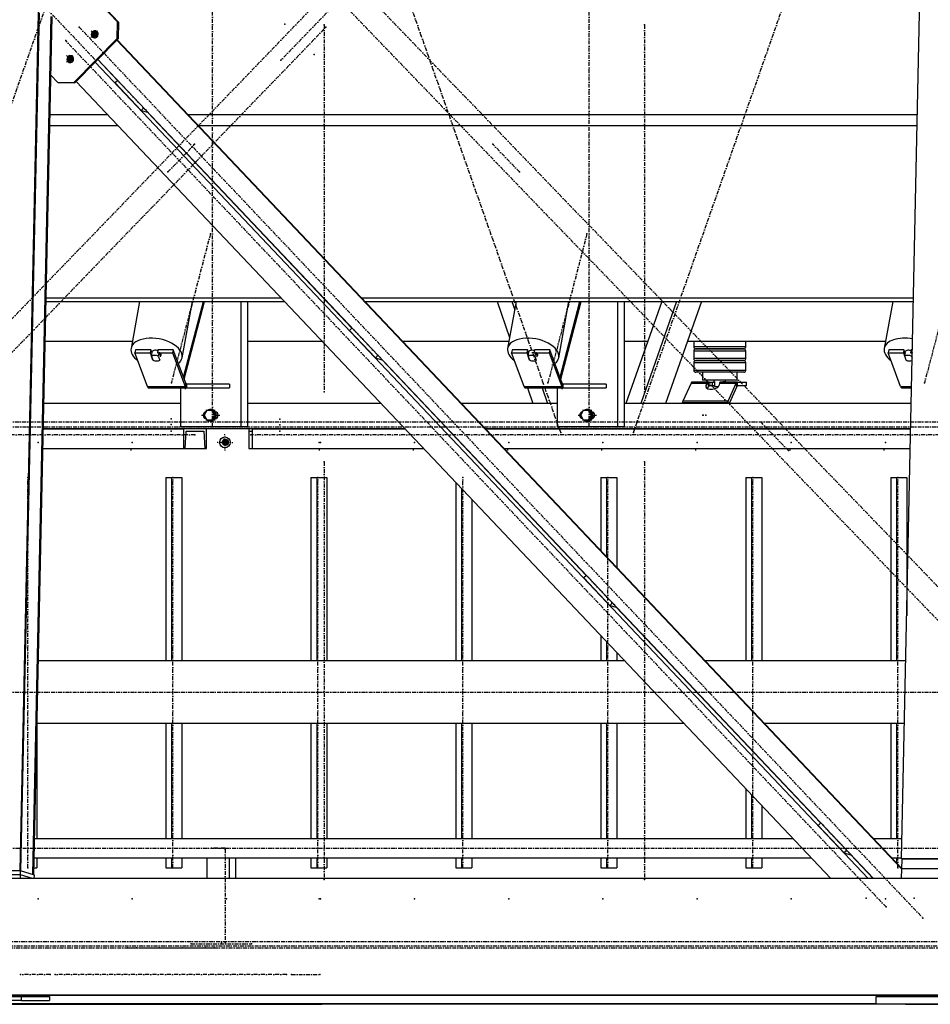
# Model space of a CAD drawing. Header units: millimetres. Extents: x 5305 to 84145, y 9066 to 76599.
# Tile 118 of 158: x 51127 to 53461, y 13103 to 15626. Entities that reach past the tile are written whole.
import ezdxf

# ---------------------------------------------------------------- set-up
doc = ezdxf.new("R2010")
doc.units = ezdxf.units.MM
doc.linetypes.add('STRICHPUNKT2', pattern=[18.5, 10, -4, 0.5, -4])
for name, color, linetype in [('01', 1, 'Continuous'), ('Kante-Höft', 7, 'Continuous'), ('Mitte-Höft', 1, 'Continuous')]:
    doc.layers.add(name, color=color, linetype=linetype)

# ---------------------------------------------------------------- blocks, each defined once
blk = doc.blocks.new('Stahlbau DS')
at = {"layer": 'Kante-Höft'}
for p, q in [((41581.5, -2257.2), (41678.5, 2281.3)), ((43840.3, -2227.3), (43936, 2251.4)), ((41831.4, -82.1), (41666.7, 91.9)), ((41834, -82.9), (41666.8, 93.8)), ((41583.7, -2257.9), (41630.8, -58.4)), ((41614.1, -2267.3), (41661.1, -67.8)), ((41616.3, -2268), (41663.3, -68.5)), ((41830.5, -124.4), (41831.4, -82.1)), ((41831.4, -82.1), (41834, -82.9)), ((41834, -82.9), (41833.1, -125.2)), ((41718.9, -237.1), (41830.5, -124.4)), ((41833.1, -125.2), (41721.5, -237.9)), ((41762.8, -121.8), (41779.5, -104.9)), ((41763.1, -121.8), (41779.8, -104.9)), ((41763.2, -104.9), (41779.2, -121.8)), ((41763.4, -104.9), (41779.4, -121.8)), ((41777.7, -115.3), (41765.7, -111.6)), ((41771.1, -121.7), (41781.2, -111.5)), ((41771.3, -108.7), (41780.2, -118.2)), ((41833.1, -125.2), (41830.5, -124.4)), ((43841.1, -2253.1), (41829.6, -128.7)), ((43841.1, -2251.7), (41830.3, -128)), ((41700, -185.2), (41716.8, -168.3)), ((41700.3, -185.3), (41717, -168.4)), ((41700.4, -168.3), (41716.4, -185.2)), ((41700.7, -168.4), (41716.7, -185.3)), ((41714.9, -178.8), (41702.9, -175)), ((41708.3, -185.1), (41718.4, -174.9)), ((41708.5, -172.2), (41717.4, -181.6)), ((43754.7, -2277.2), (41773.8, -185.1)), ((41831.3, -232.2), (41780.4, -178.4)), ((43768.4, -2277.2), (41780.8, -178)), ((41678, -237.1), (41660.1, -218.2)), ((41678, -237.1), (41718.9, -237.1)), ((41680.6, -237.9), (41678, -237.1)), ((41721.5, -237.9), (41680.6, -237.9)), ((41718.9, -237.1), (41721.5, -237.9)), ((43659.2, -2277.2), (41725, -234.4)), ((41831.7, -231.8), (41825.2, -238.3)), ((41891.9, -308.8), (41825.2, -238.3)), ((41898.4, -302.3), (41891.9, -308.8)), ((41657.9, -319.2), (41805.3, -319.2)), ((41891.9, -308.8), (41907.6, -313.7)), ((41907.6, -313.7), (41908.5, -312.8)), ((42431.9, -866.5), (41908.1, -313.2)), ((41913.7, -319.2), (41914.5, -319.2)), ((42011.3, -319.2), (43881.1, -319.2)), ((41657.3, -347.9), (41832.4, -347.9)), ((41940.9, -347.9), (41941.6, -347.9)), ((42038.4, -347.9), (43880.5, -347.9)), ((41647.7, -798.7), (42259.3, -798.7)), ((41647.9, -789.5), (42250.6, -789.5)), ((41887.9, -798.7), (41865.8, -918.7)), ((41996.7, -942.7), (42023.1, -798.7)), ((42000.3, -992.9), (42051.2, -798.7)), ((42002, -997.5), (42054.2, -798.7)), ((42147.1, -798.7), (42147.1, -1120)), ((42164.2, -798.7), (42164.2, -1120)), ((42359.1, -789.5), (42359.8, -789.5)), ((42367.8, -798.7), (42368.5, -798.7)), ((42456.6, -789.5), (43871, -789.5)), ((42465.3, -798.7), (43870.8, -798.7)), ((42803.8, -798.7), (42836, -890.6)), ((42852.9, -798.7), (42830.9, -918.7)), ((42841.6, -798.7), (42849, -819.8)), ((42961.7, -942.7), (42988.1, -798.7)), ((42965.3, -992.9), (43016.2, -798.7)), ((42967, -997.5), (43019.2, -798.7)), ((43112.1, -798.7), (43112.1, -1120)), ((43129.2, -798.7), (43129.2, -1120)), ((43225.9, -798.7), (43134.1, -1060)), ((43263.7, -798.7), (43171.9, -1060)), ((43327.5, -798.7), (43235.8, -1060)), ((43817.9, -798.7), (43795.9, -918.7)), ((42432.3, -866.1), (42425.8, -872.6)), ((42492.5, -943.1), (42425.8, -872.6)), ((41645.5, -900), (41869.3, -900)), ((42164.2, -900), (42355.2, -900)), ((42561.2, -900), (42834.3, -900)), ((43129.2, -900), (43190.3, -900)), ((43291.9, -900), (43799.3, -900)), ((43308, -900), (43308, -915)), ((43441, -915), (43441, -900)), ((41877.3, -922.1), (41875.8, -930.3)), ((41908, -1016.4), (41875.8, -930.3)), ((41875.8, -930.3), (41914.9, -930.3)), ((41916.4, -922.1), (41877.3, -922.1)), ((41916.4, -922.1), (41914.9, -930.3)), ((41914.9, -930.3), (41921.5, -948)), ((41919.7, -931.1), (41916.4, -922.1)), ((41918.3, -938.8), (41920.1, -929)), ((41919, -928.4), (41918.9, -928.8)), ((41934.7, -922.1), (41933.2, -930.3)), ((41933.2, -930.3), (41972.3, -930.3)), ((41973.8, -922.1), (41934.7, -922.1)), ((41937.5, -929), (41935.7, -938.8)), ((41937.5, -929), (41941.2, -938.9)), ((41973.8, -922.1), (41972.3, -930.3)), ((41972.3, -930.3), (42004.5, -1016.4)), ((42006, -1008.2), (41973.8, -922.1)), ((42842.3, -922.1), (42840.8, -930.3)), ((42873, -1016.4), (42840.8, -930.3)), ((42840.8, -930.3), (42879.9, -930.3)), ((42881.4, -922.1), (42842.3, -922.1)), ((42881.4, -922.1), (42879.9, -930.3)), ((42879.9, -930.3), (42886.5, -948)), ((42884.7, -931.1), (42881.4, -922.1)), ((42883.3, -938.8), (42885.1, -929)), ((42884, -928.4), (42883.9, -928.8)), ((42899.7, -922.1), (42898.2, -930.3)), ((42898.2, -930.3), (42937.3, -930.3)), ((42938.8, -922.1), (42899.7, -922.1)), ((42902.5, -929), (42900.7, -938.8)), ((42902.5, -929), (42906.2, -938.9)), ((42938.8, -922.1), (42937.3, -930.3)), ((42937.3, -930.3), (42969.5, -1016.4)), ((42971, -1008.2), (42938.8, -922.1)), ((43357.2, -915), (43308, -915)), ((43308, -925), (43357, -925)), ((43308, -925), (43308, -945)), ((43313, -920), (43358.3, -920)), ((43358.4, -920), (43313, -920)), ((43357, -925), (43438.7, -925)), ((43438.7, -915), (43357.2, -915)), ((43358.3, -920), (43433.9, -920)), ((43433.9, -920), (43358.4, -920)), ((43433.9, -920), (43436, -920)), ((43436, -920), (43433.9, -920)), ((43441, -915), (43438.7, -915)), ((43438.7, -925), (43441, -925)), ((43441, -945), (43441, -925)), ((43807.3, -922.1), (43805.8, -930.3)), ((43838, -1016.4), (43805.8, -930.3)), ((43805.8, -930.3), (43844.9, -930.3)), ((43846.4, -922.1), (43807.3, -922.1)), ((43846.4, -922.1), (43844.9, -930.3)), ((43844.9, -930.3), (43851.5, -948)), ((43849.7, -931.1), (43846.4, -922.1)), ((43848.3, -938.8), (43850.1, -929)), ((43849, -928.4), (43848.9, -928.8)), ((43864.7, -922.1), (43863.2, -930.3)), ((43863.2, -930.3), (43868, -930.3)), ((43868.2, -922.1), (43864.7, -922.1)), ((43867.5, -929), (43865.7, -938.8)), ((43867.5, -929), (43868, -930.4)), ((41922, -948.7), (41918.3, -938.8)), ((41921.6, -947.6), (41921.5, -948)), ((41935.7, -938.8), (41939.4, -948.7)), ((41939.4, -948.7), (41939.6, -947.5)), ((41941, -940.1), (41941.2, -938.9)), ((42499, -936.5), (42492.5, -943.1)), ((42492.5, -943.1), (42508.2, -948)), ((42508.2, -948), (42509, -947.1)), ((43032.5, -1500.7), (42508.6, -947.5)), ((42887, -948.7), (42883.3, -938.8)), ((42886.6, -947.6), (42886.5, -948)), ((42900.7, -938.8), (42904.4, -948.7)), ((42904.4, -948.7), (42904.6, -947.5)), ((42906, -940.1), (42906.2, -938.9)), ((43357.2, -945), (43308, -945)), ((43308, -955), (43357, -955)), ((43308, -955), (43308, -975)), ((43313, -950), (43358.3, -950)), ((43358.4, -950), (43313, -950)), ((43357, -955), (43438.7, -955)), ((43438.7, -945), (43357.2, -945)), ((43358.3, -950), (43433.9, -950)), ((43433.9, -950), (43358.4, -950)), ((43433.9, -950), (43436, -950)), ((43436, -950), (43433.9, -950)), ((43441, -945), (43438.7, -945)), ((43438.7, -955), (43441, -955)), ((43441, -975), (43441, -955)), ((43852.1, -948.7), (43848.3, -938.8)), ((43851.6, -947.6), (43851.5, -948)), ((43865.7, -938.8), (43867.7, -944.2)), ((43357.2, -975), (43308, -975)), ((43358.4, -980), (43313, -980)), ((43330, -980), (43330, -1000)), ((43438.7, -975), (43357.2, -975)), ((43433.9, -980), (43358.4, -980)), ((43419, -1000), (43419, -980)), ((43436, -980), (43433.9, -980)), ((43441, -975), (43438.7, -975)), ((42006, -1008.2), (42004.5, -1016.4)), ((42004.5, -1016.4), (42006, -1008.2)), ((42971, -1008.2), (42969.5, -1016.4)), ((42969.5, -1016.4), (42971, -1008.2)), ((43301, -1007.7), (43279.9, -1054.2)), ((43301, -1007.7), (43343.9, -1007.7)), ((43301, -1007.7), (43343.9, -1007.7)), ((43301.7, -1006.5), (43344.8, -1006.5)), ((43302.3, -1005.7), (43345.7, -1005.7)), ((43303, -1005.2), (43346.2, -1005.2)), ((43346.2, -1005), (43303.7, -1005)), ((43347.1, -1005), (43303.7, -1005)), ((43419, -1000), (43330, -1000)), ((43339.7, -1013.2), (43343.9, -1007.7)), ((43343.9, -1007.7), (43345.2, -1016.3)), ((43343.9, -1007.7), (43345.2, -1016.3)), ((43344.8, -1006.5), (43345.8, -1015.8)), ((43346.2, -1014.2), (43344.8, -1006.5)), ((43344.8, -1006.5), (43345.2, -1016.3)), ((43346.2, -1012.3), (43345.7, -1005.7)), ((43346.2, -1015), (43346.2, -1005)), ((43346.2, -1005), (43355.6, -1005)), ((43355.6, -1015), (43355.6, -1005)), ((43355.6, -1005), (43361.2, -1005)), ((43389.5, -1000), (43359.5, -1000)), ((43359.5, -1000), (43359.5, -1004)), ((43359.5, -1004), (43361.2, -1004)), ((43361.2, -1004), (43361.2, -1016)), ((43374, -1007.7), (43373.1, -1013.2)), ((43374, -1007.7), (43416.8, -1007.7)), ((43374, -1007.7), (43416.8, -1007.7)), ((43374.3, -1006.5), (43417.5, -1006.5)), ((43374.7, -1005.7), (43418.1, -1005.7)), ((43376.1, -1005), (43375.2, -1005)), ((43375.2, -1005), (43375.2, -1005.3)), ((43375.4, -1005.2), (43418.8, -1005.2)), ((43419.5, -1005), (43376.1, -1005)), ((43419.5, -1005), (43376.1, -1005)), ((43382.5, -1004), (43389.5, -1004)), ((43382.5, -1005), (43382.5, -1004)), ((43382.5, -1004), (43387.8, -1004)), ((43387.8, -1004), (43387.8, -1005)), ((43387.8, -1005), (43388.4, -1005)), ((43389.5, -1004), (43389.5, -1000)), ((43395.7, -1054.2), (43416.8, -1007.7)), ((43418.2, -1016.3), (43416.8, -1007.7)), ((43416.8, -1007.7), (43418.2, -1016.3)), ((43419.5, -1015), (43419.5, -1005)), ((43419.5, -1015), (43419.5, -1005)), ((43419.5, -1005), (43442.6, -1005)), ((43442.6, -1015), (43442.6, -1005)), ((41908, -1016.4), (42004.5, -1016.4)), ((41908, -1016.4), (42004.5, -1016.4)), ((41908.7, -1017.9), (42005.2, -1017.9)), ((41909.4, -1019.1), (42005.9, -1019.1)), ((41910.2, -1019.8), (42006.7, -1019.8)), ((42007.5, -1020), (41911, -1020)), ((42007.5, -1020), (41911, -1020)), ((41992.7, -1020), (41992.7, -1120)), ((41998.4, -1020), (42010.4, -1020)), ((42118.2, -1010), (42007.5, -1010)), ((42010.4, -1010), (42007.5, -1010)), ((42007.5, -1010), (42007.5, -1020)), ((42007.5, -1010), (42007.5, -1020)), ((42007.5, -1020), (42118.2, -1020)), ((42118.2, -1010), (42118.2, -1020)), ((42873, -1016.4), (42969.5, -1016.4)), ((42873, -1016.4), (42969.5, -1016.4)), ((42873.7, -1017.9), (42970.2, -1017.9)), ((42874.5, -1019.1), (42971, -1019.1)), ((42875.2, -1019.8), (42971.7, -1019.8)), ((42972.5, -1020), (42876, -1020)), ((42972.5, -1020), (42876, -1020)), ((42876, -1020), (42876, -1020)), ((42881.5, -1020), (42895.5, -1060)), ((42919.3, -1020), (42933.4, -1060)), ((42957.7, -1020), (42957.7, -1120)), ((42963.4, -1020), (42975.4, -1020)), ((43083.2, -1010), (42972.5, -1010)), ((42975.4, -1010), (42972.5, -1010)), ((42972.5, -1010), (42972.5, -1020)), ((42972.5, -1010), (42972.5, -1020)), ((42972.5, -1020), (43083.2, -1020)), ((43083.2, -1010), (43083.2, -1020)), ((43340.8, -1020.6), (43339.7, -1013.2)), ((43345.2, -1016.3), (43341.6, -1021.1)), ((43355.6, -1015), (43346.2, -1015)), ((43346.4, -1015.3), (43346.3, -1015)), ((43346.4, -1015.3), (43346.4, -1015)), ((43347.1, -1015), (43347.1, -1015)), ((43361.2, -1015), (43355.6, -1015)), ((43361.2, -1016), (43371.8, -1016)), ((43418.2, -1016.3), (43398.3, -1060)), ((43442.6, -1015), (43419.5, -1015)), ((43838, -1016.4), (43866.2, -1016.4)), ((43838, -1016.4), (43866.2, -1016.4)), ((43838.7, -1017.9), (43866.2, -1017.9)), ((43839.5, -1019.1), (43866.1, -1019.1)), ((43840.3, -1019.8), (43866.1, -1019.8)), ((43866.1, -1020), (43841.1, -1020)), ((43866.1, -1020), (43841.1, -1020)), ((43841.1, -1020), (43841.1, -1020)), ((43278.8, -1057.4), (43394.6, -1057.4)), ((43395.7, -1054.2), (43279.9, -1054.2)), ((43395.7, -1054.2), (43279.9, -1054.2)), ((43396.6, -1060), (43395.7, -1054.2)), ((43396.6, -1060), (43395.7, -1054.2)), ((41992.7, -1060), (41642.1, -1060)), ((41992.7, -1060), (41642.1, -1060)), ((42059.8, -1078), (42053.1, -1090)), ((42073.2, -1078), (42059.8, -1078)), ((42069.9, -1075), (42069.1, -1075)), ((42075.8, -1078), (42073.2, -1078)), ((42079.9, -1090), (42073.2, -1078)), ((42082.5, -1090), (42075.8, -1078)), ((42084.5, -1082), (42082.2, -1082)), ((42506.7, -1060), (42164.2, -1060)), ((42506.7, -1060), (42164.2, -1060)), ((42615.9, -1060), (42615.2, -1060)), ((42615.9, -1060), (42615.2, -1060)), ((42957.7, -1060), (42712.7, -1060)), ((42895.5, -1060), (42712.7, -1060)), ((43024.8, -1078), (43018.2, -1090)), ((43038.2, -1078), (43024.8, -1078)), ((43034.9, -1075), (43034.2, -1075)), ((43040.8, -1078), (43038.2, -1078)), ((43044.9, -1090), (43038.2, -1078)), ((43047.5, -1090), (43040.8, -1078)), ((43049.5, -1082), (43047.2, -1082)), ((43865.3, -1060), (43129.2, -1060)), ((43134.1, -1060), (43129.2, -1060)), ((43865.3, -1060), (43235.8, -1060)), ((42053.1, -1090), (42059.8, -1102)), ((42059.8, -1102), (42073.2, -1102)), ((42069.1, -1105), (42069.9, -1105)), ((42073.2, -1102), (42079.9, -1090)), ((42075.8, -1102), (42073.2, -1102)), ((42075.8, -1102), (42082.5, -1090)), ((42082.5, -1090), (42079.9, -1090)), ((42082.2, -1098), (42084.5, -1098)), ((43018.2, -1090), (43024.8, -1102)), ((43024.8, -1102), (43038.2, -1102)), ((43034.2, -1105), (43034.9, -1105)), ((43038.2, -1102), (43044.9, -1090)), ((43040.8, -1102), (43038.2, -1102)), ((43040.8, -1102), (43047.5, -1090)), ((43047.5, -1090), (43044.9, -1090)), ((43047.2, -1098), (43049.5, -1098)), ((42568.3, -1125), (41640.7, -1125)), ((41640.7, -1125), (42000.5, -1125)), ((41953.4, -1125), (41935.4, -1125)), ((41953.4, -1125), (41935.4, -1125)), ((41952.4, -1125), (41936.4, -1125)), ((41951.2, -1125), (41937.6, -1125)), ((41937.6, -1125), (41937.6, -1125)), ((41951.2, -1125), (41951.2, -1125)), ((42002.1, -1125), (41984.1, -1125)), ((42002.1, -1125), (41984.1, -1125)), ((42001.1, -1125), (41985.1, -1125)), ((41999.9, -1125), (41986.4, -1125)), ((41986.4, -1125), (41986.4, -1125)), ((42147.1, -1120), (41992.7, -1120)), ((41999.9, -1125), (41999.9, -1125)), ((42000.5, -1125), (42000.5, -1175)), ((42058.9, -1125), (42000.5, -1125)), ((42004.9, -1175), (42006.9, -1131)), ((42006.9, -1131), (42052.4, -1131)), ((42006.9, -1131), (42052.4, -1131)), ((42018.6, -1120), (42008, -1120)), ((42052.4, -1131), (42054.5, -1175)), ((42058.9, -1175), (42058.9, -1125)), ((42164.2, -1120), (42147.1, -1120)), ((42177.1, -1125), (42167.8, -1125)), ((42167.8, -1125), (42167.8, -1175)), ((42168.5, -1175), (42168.8, -1131)), ((42168.8, -1131), (42176, -1131)), ((42168.8, -1131), (42176, -1131)), ((42176, -1131), (42176.4, -1175)), ((42177.1, -1175), (42177.1, -1125)), ((42177.1, -1125), (42568.3, -1125)), ((42226.2, -1125), (42208.2, -1125)), ((42226.2, -1125), (42208.2, -1125)), ((42208.2, -1125), (42208.2, -1125)), ((42225.2, -1125), (42209.2, -1125)), ((42224, -1125), (42210.5, -1125)), ((42210.5, -1125), (42210.5, -1125)), ((42224, -1125), (42224, -1125)), ((42226.2, -1125), (42226.2, -1125)), ((42286, -1125), (42268, -1125)), ((42286, -1125), (42268, -1125)), ((42268, -1125), (42268, -1125)), ((42285, -1125), (42269, -1125)), ((42283.8, -1125), (42270.2, -1125)), ((42270.2, -1125), (42270.2, -1125)), ((42283.8, -1125), (42283.8, -1125)), ((42286, -1125), (42286, -1125)), ((42677.4, -1125), (42676.7, -1125)), ((42676.7, -1125), (42677.4, -1125)), ((43863.9, -1125), (42774.3, -1125)), ((42774.3, -1125), (43863.9, -1125)), ((43112.1, -1120), (42957.7, -1120)), ((42983.7, -1120), (42973, -1120)), ((43129.2, -1120), (43112.1, -1120)), ((42106.1, -1159.7), (42095, -1159.7)), ((42097.4, -1159.7), (42114.8, -1159.7)), ((42106.1, -1159.7), (42103.7, -1150.7)), ((42106.1, -1159.7), (42103.7, -1168.7)), ((42103.9, -1159.7), (42114.2, -1159.7)), ((42103.9, -1159.7), (42114.2, -1159.7)), ((42105.8, -1159.7), (42114.2, -1159.7)), ((42106.1, -1150.7), (42106.1, -1168.7)), ((42106.1, -1159.7), (42112.4, -1159.7)), ((42111, -1154.1), (42111, -1165.4)), ((42111.3, -1154.3), (42111.3, -1165.2)), ((41639.6, -1175), (42000.5, -1175)), ((41639.6, -1175), (42000.5, -1175)), ((42000.5, -1175), (42004.9, -1175)), ((42004.9, -1175), (42054.5, -1175)), ((42054.5, -1175), (42058.9, -1175)), ((42167.8, -1175), (42168.5, -1175)), ((42168.5, -1175), (42176.4, -1175)), ((42176.4, -1175), (42177.1, -1175)), ((42177.1, -1175), (42615.6, -1175)), ((42177.1, -1175), (42615.6, -1175)), ((42724, -1175), (42724.8, -1175)), ((42724, -1175), (42724.8, -1175)), ((42821.6, -1175), (43862.8, -1175)), ((42821.6, -1175), (43862.8, -1175)), ((41955, -1249.7), (41955, -1719.7)), ((41955, -1249.7), (41969.9, -1249.7)), ((41969.9, -1249.7), (41969.9, -1719.7)), ((41969.9, -1249.7), (41996, -1249.7)), ((41996, -1249.7), (41996, -1719.7)), ((42326.6, -1249.7), (42326.6, -1719.7)), ((42326.6, -1249.7), (42341.5, -1249.7)), ((42341.5, -1249.7), (42341.5, -1719.7)), ((42341.5, -1249.7), (42367.5, -1249.7)), ((42367.5, -1249.7), (42367.5, -1719.7)), ((43069.6, -1249.7), (43069.6, -1436.9)), ((43069.6, -1249.7), (43084.5, -1249.7)), ((43084.5, -1249.7), (43084.5, -1452.7)), ((43084.5, -1249.7), (43110.6, -1249.7)), ((43110.6, -1249.7), (43110.6, -1480.2)), ((43441.1, -1249.7), (43441.1, -1719.7)), ((43441.1, -1249.7), (43456.1, -1249.7)), ((43456.1, -1249.7), (43456.1, -1719.7)), ((43456.1, -1249.7), (43482.1, -1249.7)), ((43482.1, -1249.7), (43482.1, -1719.7)), ((43812.7, -1249.7), (43812.7, -1719.7)), ((43812.7, -1249.7), (43827.6, -1249.7)), ((43827.6, -1249.7), (43827.6, -1719.7)), ((43827.6, -1249.7), (43853.6, -1249.7)), ((43853.6, -1249.7), (43853.6, -1604.1)), ((42698.1, -1262.1), (42698.1, -1719.7)), ((42713, -1277.9), (42713, -1719.7)), ((42739, -1305.4), (42739, -1719.7)), ((43032.8, -1500.4), (43026.3, -1506.9)), ((43093.1, -1577.4), (43026.3, -1506.9)), ((43099.6, -1570.8), (43093.1, -1577.4)), ((43093.1, -1577.4), (43108.8, -1582.3)), ((43108.8, -1582.3), (43109.6, -1581.4)), ((43633, -2135), (43109.2, -1581.8)), ((43110.6, -1582.4), (43110.6, -1583.2)), ((43069.6, -1654.5), (43069.6, -1719.7)), ((43084.5, -1670.3), (43084.5, -1719.7)), ((43110.6, -1697.7), (43110.6, -1719.7)), ((43131.4, -1719.7), (41628, -1719.7)), ((43131.4, -1719.7), (41628, -1719.7)), ((43240.6, -1719.7), (43239.8, -1719.7)), ((43240.6, -1719.7), (43239.8, -1719.7)), ((43851.1, -1719.7), (43337.4, -1719.7)), ((43851.1, -1719.7), (43337.4, -1719.7)), ((41624.4, -1886.4), (41624.4, -2175.6)), ((43282.9, -1879.7), (41624.6, -1879.7)), ((43282.9, -1879.7), (41624.6, -1879.7)), ((41955, -1879.7), (41955, -2175.6)), ((41969.9, -1879.7), (41969.9, -2175.6)), ((41996, -1879.7), (41996, -2175.6)), ((42326.6, -1879.7), (42326.6, -2175.6)), ((42341.5, -1879.7), (42341.5, -2175.6)), ((42367.5, -1879.7), (42367.5, -2175.6)), ((42698.1, -1879.7), (42698.1, -2175.6)), ((42713, -1879.7), (42713, -2175.6)), ((42739, -1879.7), (42739, -2175.6)), ((43069.6, -1879.7), (43069.6, -2175.6)), ((43084.5, -1879.7), (43084.5, -2175.6)), ((43110.6, -1879.7), (43110.6, -2175.6)), ((43392.1, -1879.7), (43391.3, -1879.7)), ((43392.1, -1879.7), (43391.3, -1879.7)), ((43847.7, -1879.7), (43488.9, -1879.7)), ((43847.7, -1879.7), (43488.9, -1879.7)), ((43812.7, -1879.7), (43812.7, -2175.6)), ((43827.6, -1879.7), (43827.6, -2175.6)), ((43441.1, -1931.6), (43441.1, -1932.4)), ((43456.1, -1947.3), (43456.1, -1948.1)), ((43482.1, -1974.8), (43482.1, -1975.6)), ((43441.1, -2046.9), (43441.1, -2175.6)), ((43456.1, -2062.6), (43456.1, -2175.6)), ((43482.1, -2090.1), (43482.1, -2175.6)), ((43633.4, -2134.7), (43626.9, -2141.2)), ((43693.6, -2211.7), (43626.9, -2141.2)), ((43563, -2175.6), (41618.3, -2175.6)), ((43841.4, -2175.6), (43769, -2175.6)), ((43700.1, -2205.1), (43693.6, -2211.7)), ((43693.6, -2211.7), (43709.3, -2216.6)), ((43709.3, -2216.6), (43710.2, -2215.7)), ((43767.6, -2277.2), (43709.8, -2216.1)), ((41617.2, -2223.9), (43608.7, -2223.9)), ((41624.4, -2223.9), (41624.4, -2249.7)), ((41955, -2223.9), (41955, -2249.7)), ((41969.9, -2223.9), (41969.9, -2249.7)), ((41996, -2223.9), (41996, -2249.7)), ((42060.6, -2277.2), (42060.6, -2223.9)), ((42118.5, -2277.2), (42118.5, -2223.9)), ((42134.3, -2277.2), (42134.3, -2223.9)), ((42326.6, -2223.9), (42326.6, -2249.7)), ((42341.5, -2223.9), (42341.5, -2249.7)), ((42367.5, -2223.9), (42367.5, -2249.7)), ((42698.1, -2223.9), (42698.1, -2249.7)), ((42713, -2223.9), (42713, -2249.7)), ((42739, -2223.9), (42739, -2249.7)), ((43069.6, -2223.9), (43069.6, -2249.7)), ((43084.5, -2223.9), (43084.5, -2249.7)), ((43110.6, -2223.9), (43110.6, -2249.7)), ((43441.1, -2223.9), (43441.1, -2249.7)), ((43456.1, -2223.9), (43456.1, -2249.7)), ((43482.1, -2223.9), (43482.1, -2249.7)), ((43717.2, -2223.9), (43717.9, -2223.9)), ((43814.7, -2223.9), (43840.4, -2223.9)), ((43827.6, -2223.9), (43827.6, -2237.5)), ((43840.3, -2227.3), (43841.6, -2227.7)), ((44014, -2227.3), (43840.3, -2227.3)), ((43841.1, -2252.6), (43841.6, -2227.7)), ((44015.3, -2227.7), (43841.6, -2227.7)), ((41581.5, -2257.2), (41446.4, -2257.2)), ((41582.6, -2267.6), (41447.5, -2267.6)), ((41582.6, -2267.6), (41447.5, -2267.6)), ((41582.8, -2257.6), (41447.7, -2257.6)), ((41583.7, -2257.9), (41581.5, -2257.2)), ((41582.4, -2277.2), (41582.6, -2267.6)), ((41582.6, -2267.6), (41582.8, -2257.6)), ((41613.4, -2277.2), (41582.6, -2267.6)), ((41613.4, -2277.2), (41582.6, -2267.6)), ((41618.1, -2268.6), (41582.8, -2257.6)), ((41616.3, -2268), (41614.1, -2267.3)), ((41616.7, -2249.7), (41624.4, -2249.7)), ((41617.9, -2277.2), (41618.1, -2268.6)), ((41955, -2249.7), (41969.9, -2249.7)), ((41969.9, -2249.7), (41996, -2249.7)), ((42326.6, -2249.7), (42341.5, -2249.7)), ((42341.5, -2249.7), (42367.5, -2249.7)), ((42698.1, -2249.7), (42713, -2249.7)), ((42713, -2249.7), (42739, -2249.7)), ((43069.6, -2249.7), (43084.5, -2249.7)), ((43084.5, -2249.7), (43110.6, -2249.7)), ((43441.1, -2249.7), (43456.1, -2249.7)), ((43456.1, -2249.7), (43482.1, -2249.7)), ((43839.2, -2249.7), (43841.1, -2249.7)), ((43840.5, -2277.2), (43841.1, -2252.6)), ((44014.8, -2252.6), (43841.1, -2252.6)), ((44014.8, -2252.6), (43841.1, -2252.6)), ((45696.9, -2277.2), (34797, -2277.2)), ((45690.5, -2576.2), (34790.6, -2576.2)), ((45694.2, -2577.3), (34794.3, -2577.3)), ((43774.9, -2598.6), (39311.5, -2598.6)), ((41430.2, -2579.7), (41584.6, -2579.7)), ((41584.6, -2589.7), (41430.2, -2589.7)), ((41584.6, -2579.7), (41656.7, -2579.7)), ((41584.6, -2579.7), (41584.6, -2589.7)), ((41584.6, -2589.7), (41656.7, -2589.7)), ((41656.7, -2579.7), (41656.7, -2589.7)), ((43774.9, -2579.7), (44064.4, -2579.7)), ((43774.9, -2599.7), (43774.9, -2579.7)), ((43774.9, -2599.7), (39311.5, -2599.7)), ((41505.7, -2599.7), (41660.1, -2599.7)), ((41594.2, -2599.7), (41660.1, -2599.7)), ((41594.2, -2599.7), (41594.2, -2599.7)), ((41660.1, -2599.7), (41735.5, -2599.7)), ((41735.5, -2599.7), (41748.6, -2599.7)), ((41748.6, -2599.7), (41748.6, -2599.7)), ((41748.6, -2599.7), (42341.1, -2599.7)), ((42199.9, -2599.7), (42354.3, -2599.7)), ((42341.1, -2599.7), (42341.1, -2599.7)), ((42426.4, -2599.7), (42354.3, -2599.7)), ((43774.9, -2599.7), (42426.4, -2599.7)), ((43774.9, -2599.7), (42426.4, -2599.7)), ((42426.4, -2599.7), (42426.4, -2599.7)), ((44064.4, -2599.7), (43774.9, -2599.7)), ((43850.7, -2599.7), (44064.4, -2599.7))]:
    blk.add_line(p, q, dxfattribs=at)
for centre, start, end in [((43313, -915), 180, 270.0001), ((43313, -925), 90.0001, 180), ((43436, -915), 270, 0), ((43436, -925), 360, 90), ((43313, -945), 180, 270.0001), ((43313, -955), 90.0001, 180), ((43436, -945), 270, 0), ((43436, -955), 360, 90), ((43313, -975), 180, 270.0001), ((43436, -975), 270, 0)]:
    blk.add_arc(centre, 5, start, end, dxfattribs=at)
for centre, major_axis, ratio, start_param, end_param in [((41772.7, -113.8), (-2.67, -8.59), 0.961825, 3.141593, 6.283185), ((41775.3, -114.6), (-2.67, -8.59), 0.961825, 3.300329, 6.124449), ((41775.3, -114.6), (-2.67, -8.59), 0.961825, 3.300329, 6.124449), ((41777.2, -115.2), (-2.67, -8.59), 0.961825, 3.413657, 6.011121), ((41772.7, -113.8), (-2.67, -8.59), 0.961825, 6.283185, 9.424778), ((41710, -177.2), (-2.67, -8.59), 0.961825, 3.141593, 6.283185), ((41712.6, -178), (-2.67, -8.59), 0.961825, 3.300329, 6.124449), ((41712.6, -178), (-2.67, -8.59), 0.961825, 3.300329, 6.124449), ((41714.4, -178.6), (-2.67, -8.59), 0.961825, 3.413657, 6.011121), ((41710, -177.2), (-2.67, -8.59), 0.961825, 6.283185, 9.424778), ((41931.2, -930.7), (65.4, -12), 0.553511, 6.283185, 9.424778), ((42896.3, -930.7), (65.4, -12), 0.553511, 6.283185, 9.424778), ((43861.3, -930.7), (65.4, -12), 0.553511, 1.557666, 3.141593), ((41931.2, -930.7), (65.4, -12), 0.553511, 3.141593, 3.992946), ((41931.2, -930.7), (12.3, -2.3), 0.553511, 1.420881, 3.141593), ((41930.6, -933.9), (12.3, -2.3), 0.553511, 2.694858, 2.846659), ((41930.6, -933.9), (12.3, -2.3), 0.553511, 0, 1.087253), ((42896.3, -930.7), (65.4, -12), 0.553511, 3.141593, 3.992946), ((42896.3, -930.7), (12.3, -2.3), 0.553511, 1.420881, 3.141593), ((42895.7, -933.9), (12.3, -2.3), 0.553511, 2.694858, 2.846659), ((42895.7, -933.9), (12.3, -2.3), 0.553511, 0, 1.087253), ((43861.3, -930.7), (65.4, -12), 0.553511, 3.141593, 3.992946), ((43861.3, -930.7), (12.3, -2.3), 0.553511, 1.420881, 3.141593), ((43860.7, -933.9), (12.3, -2.3), 0.553511, 2.694858, 2.846659), ((43860.7, -933.9), (12.3, -2.3), 0.553511, 1.033481, 1.087253), ((41928.8, -943.8), (12.3, -2.3), 0.553511, 1.087253, 2.694858), ((41928.8, -942.9), (12.8, -2.3), 0.553511, 4.2132, 4.242156), ((41928.8, -943.8), (12.3, -2.3), 0.553511, 4.228846, 5.836451), ((41930.6, -933.9), (12.3, -2.3), 0.553511, 5.836451, 6.283185), ((41931.2, -930.7), (65.4, -12), 0.553511, 5.82604, 6.283185), ((42893.9, -943.8), (12.3, -2.3), 0.553511, 1.087253, 2.694858), ((42893.8, -942.9), (12.8, -2.3), 0.553511, 4.2132, 4.242156), ((42893.9, -943.8), (12.3, -2.3), 0.553511, 4.228846, 5.836451), ((42895.7, -933.9), (12.3, -2.3), 0.553511, 5.836451, 6.283185), ((42896.3, -930.7), (65.4, -12), 0.553511, 5.82604, 6.283185), ((43858.9, -943.8), (12.3, -2.3), 0.553511, 1.087253, 2.694858), ((43858.8, -942.9), (12.8, -2.3), 0.553511, 4.2132, 4.242156), ((43858.9, -943.8), (12.3, -2.3), 0.553511, 4.228846, 5.5982), ((42007.5, -1000), (0, -10), 0.262189, 5.67232, 5.825036), ((42007.5, -1000), (0, -10), 0.262189, 5.825036, 5.977753), ((42972.5, -1000), (0, -10), 0.262189, 5.67232, 5.825036), ((42972.5, -1000), (0, -10), 0.262189, 5.825036, 5.977753), ((43303.7, -1025), (0, -20), 0.262189, 3.534292, 3.665191), ((43303.7, -1025), (0, -20), 0.262189, 3.403392, 3.534292), ((43303.7, -1025), (0, -20), 0.262189, 3.272492, 3.403392), ((43303.7, -1025), (0, -20), 0.262189, 3.141593, 3.272492), ((43346.5, -1025), (-1.1, -20), 0.345824, 3.553476, 3.684376), ((43347.1, -1025), (-0.6, -20), 0.356256, 3.413706, 3.544606), ((43347.1, -1025), (0, -20), 0.262189, 3.312594, 3.403392), ((43376.6, -1025), (1, -20), 0.177181, 3.52536, 3.656259), ((43376.3, -1025), (0.8, -20), 0.171721, 3.39678, 3.527679), ((43376.1, -1025), (0, -20), 0.262189, 3.272492, 3.403392), ((43376.1, -1025), (0, -20), 0.262189, 3.141593, 3.272492), ((43419.5, -1025), (0, -20), 0.262189, 3.534292, 3.665191), ((43419.5, -1025), (0, -20), 0.262189, 3.403392, 3.534292), ((43419.5, -1025), (0, -20), 0.262189, 3.272492, 3.403392), ((43419.5, -1025), (0, -20), 0.262189, 3.141593, 3.272492), ((41911, -1000), (0, -20), 0.262189, 5.67232, 5.825036), ((41911, -1000), (0, -20), 0.262189, 5.825036, 5.977753), ((41911, -1000), (0, -20), 0.262189, 5.977753, 6.130469), ((41911, -1000), (0, -20), 0.262189, 6.130469, 6.283185), ((42007.5, -1000), (0, -20), 0.262189, 5.67232, 5.825036), ((42007.5, -1000), (0, -20), 0.262189, 5.825036, 5.977753), ((42007.5, -1000), (0, -20), 0.262189, 5.977753, 6.130469), ((42007.5, -1000), (0, -10), 0.262189, 5.977753, 6.130469), ((42007.5, -1000), (0, -20), 0.262189, 6.130469, 6.283185), ((42007.5, -1000), (0, -10), 0.262189, 6.130469, 6.283185), ((42876, -1000), (0, -20), 0.262189, 5.67232, 5.825036), ((42876, -1000), (0, -20), 0.262189, 5.825036, 5.977753), ((42876, -1000), (0, -20), 0.262189, 5.977753, 6.130469), ((42876, -1000), (0, -20), 0.262189, 6.130469, 6.283185), ((42972.5, -1000), (0, -20), 0.262189, 5.67232, 5.825036), ((42972.5, -1000), (0, -20), 0.262189, 5.825036, 5.977753), ((42972.5, -1000), (0, -20), 0.262189, 5.977753, 6.130469), ((42972.5, -1000), (0, -20), 0.262189, 6.130469, 6.283185), ((42972.5, -1000), (0, -10), 0.262189, 5.977753, 6.130469), ((42972.5, -1000), (0, -10), 0.262189, 6.130469, 6.283185), ((43355.8, -1014.6), (17.3, 2.6), 0.482508, 2.683581, 3.141593), ((43355.8, -1014.6), (17.3, 2.6), 0.482508, 3.141593, 6.133196), ((43346.8, -1025), (-0.93, -9.99), 0.439583, 3.575061, 3.705961), ((43346.8, -1025), (-0.93, -9.99), 0.439583, 3.444162, 3.575061), ((43347.1, -1025), (0, -10), 0.262189, 3.272492, 3.403392), ((43347.1, -1025), (0, -10), 0.262189, 3.142338, 3.272492), ((43419.5, -1025), (0, -10), 0.262189, 3.534292, 3.665191), ((43419.5, -1025), (0, -10), 0.262189, 3.403392, 3.534292), ((43419.5, -1025), (0, -10), 0.262189, 3.272492, 3.403392), ((43419.5, -1025), (0, -10), 0.262189, 3.141593, 3.272492), ((43841.1, -1000), (0, -20), 0.262189, 5.67232, 5.825036), ((43841.1, -1000), (0, -20), 0.262189, 5.825036, 5.977753), ((43841.1, -1000), (0, -20), 0.262189, 5.977753, 6.130469), ((43841.1, -1000), (0, -20), 0.262189, 6.130469, 6.283185), ((43282.5, -1071.5), (0, -20), 0.262189, 3.926991, 4.096909), ((43282.5, -1071.5), (0, -20), 0.262189, 3.665191, 3.926991), ((43398.3, -1071.5), (0, -20), 0.262189, 3.926991, 4.096909), ((43398.3, -1071.5), (0, -20), 0.262189, 3.665191, 3.926991), ((42059.3, -1090), (0, -9), 0.965016, 3.363045, 6.061733), ((42061.3, -1090), (0, -9), 0.965016, 3.699377, 5.725401), ((42069.1, -1090), (0, -15), 0.965016, 3.893998, 4.483582), ((42069.1, -1090), (0, -15), 0.965016, 3.141593, 3.785094), ((42069.1, -1090), (0, -15), 0.965016, 0, 3.141593), ((42069.9, -1090), (0, -15), 0.965016, 0, 3.141593), ((42080.5, -1090), (0, -9), 0.965016, 0.116424, 3.025168), ((42087, -1090), (0, -9), 0.965016, 3.520608, 3.617475), ((43024.3, -1090), (0, -9), 0.965016, 3.363045, 6.061733), ((43026.3, -1090), (0, -9), 0.965016, 3.699377, 5.725401), ((43034.2, -1090), (0, -15), 0.965016, 3.893998, 4.483582), ((43034.2, -1090), (0, -15), 0.965016, 3.141593, 3.785094), ((43034.2, -1090), (0, -15), 0.965016, 0, 3.141593), ((43034.9, -1090), (0, -15), 0.965016, 0, 3.141593), ((43045.6, -1090), (0, -9), 0.965016, 0.116424, 3.025168), ((43052, -1090), (0, -9), 0.965016, 3.520608, 3.617475), ((42069.1, -1090), (0, -15), 0.965016, 4.941196, 5.53078), ((42069.1, -1090), (0, -15), 0.965016, 5.639684, 6.283185), ((42087, -1090), (0, -9), 0.965016, 5.807303, 5.90417), ((43034.2, -1090), (0, -15), 0.965016, 4.941196, 5.53078), ((43034.2, -1090), (0, -15), 0.965016, 5.639684, 6.283185), ((43052, -1090), (0, -9), 0.965016, 5.807303, 5.90417), ((42107.9, -1159.7), (0, -6.5), 0.965016, 3.141593, 6.283185), ((42110.1, -1159.7), (0, -6.5), 0.965016, 3.320187, 6.104591), ((42107.9, -1159.7), (0, -6.5), 0.965016, 0, 3.141593)]:
    blk.add_ellipse(centre, major_axis=major_axis, ratio=ratio, start_param=start_param, end_param=end_param, dxfattribs=at)
for centre, major_axis in [((42106.3, -1159.7), (0, -14)), ((42107.9, -1159.7), (0, -8))]:
    blk.add_ellipse(centre, major_axis=major_axis, ratio=0.965016, dxfattribs=at)
for p in [(41733, -95.3), (42259.9, -88.1), (42361, -89.7), (42365, -95.5), (43181.2, -89.7), (41777.2, -115.2), (41698.5, -130.1), (42334.9, -165.9), (41714.4, -178.6), (41776, -181.2), (42249.9, -180), (41836.5, -237.3), (41903.3, -307.7), (42028.6, -395.7), (42792.9, -395.7), (41960.4, -466.4), (42861.1, -466.4), (42069.2, -625.3), (43034.2, -625.3), (42437.1, -871.6), (42503.8, -942), (41969.1, -1007.2), (42934.1, -1007.2), (43899.1, -1007.2), (42361, -1029.7), (43181.2, -1029.7), (41968.8, -1099.2), (42247.1, -1099.7), (43331, -1090), (43332.1, -1090), (43338.6, -1090), (43338.6, -1090), (43482.1, -1109.9), (41968.8, -1114), (41968.8, -1131), (42074.7, -1120), (42247.1, -1114.5), (42247.1, -1131), (42966.8, -1134.4), (43039.8, -1120), (43153.1, -1134.4), (41627.5, -1159.7), (41868.7, -1159.7), (42029.7, -1140.5), (42110, -1159.7), (42172.4, -1140.5), (42347.6, -1159.7), (42351.3, -1159.7), (42592.5, -1159.7), (42833.8, -1159.7), (43075, -1159.7), (43316.3, -1159.7), (43557.5, -1159.7), (43798.8, -1159.7), (43550.3, -1180.6), (42361, -1209.7), (43181.2, -1209.7), (41601.5, -1249.7), (41973, -1249.7), (42344.6, -1249.7), (42716.1, -1249.7), (43087.6, -1249.7), (43459.2, -1249.7), (43830.7, -1249.7), (43037.7, -1505.8), (43104.4, -1576.3), (43638.2, -2140.1), (42071.8, -2199.7), (42106.4, -2199.7), (42106.7, -2202.7), (43705, -2210.6), (41601.5, -2249.7), (41973, -2249.7), (42344.6, -2249.7), (42716.1, -2249.7), (43087.6, -2249.7), (43459.2, -2249.7), (43830.7, -2249.7), (42361, -2279.7), (43181.2, -2279.7), (41627.5, -2329.7), (41868.7, -2329.7), (42110, -2329.7), (42347.6, -2329.7), (42351.3, -2329.7), (42592.5, -2329.7), (42833.8, -2329.7), (43075, -2329.7), (43316.3, -2329.7), (43557.5, -2329.7), (43749.7, -2328.1), (43798.8, -2329.7), (43872.5, -2328.1), (43800.5, -2350.1), (43895, -2378.7), (42020.3, -2444.7), (42097.5, -2441.7), (42106.7, -2441.7), (42174.7, -2444.7), (41856.7, -2455.2), (41879.4, -2455.2), (41938.1, -2455.2), (41997.1, -2455.2), (42055.8, -2455.2), (42078.5, -2455.2), (41582.9, -2523.7), (41658.3, -2523.7), (41671.4, -2523.7), (41671.4, -2523.7), (42263.9, -2523.7), (42263.9, -2523.7), (42277.1, -2523.7), (42349.2, -2523.7)]:
    blk.add_point(p, dxfattribs=at)
at = {"layer": 'Mitte-Höft', "linetype": 'STRICHPUNKT2'}
for p, q in [((44575.9, -2195), (40297.4, 2238.5)), ((40255.9, 2195.6), (44534.4, -2238)), ((41263.9, -1134.4), (42060.9, 1134.4)), ((42074.7, -1120), (42074.7, 1120)), ((42966.8, -1134.4), (42169.9, 1134.4)), ((43039.8, -1120), (43039.8, 1120)), ((43153.1, -1134.4), (43950, 1134.4)), ((41435.7, 178.3), (41776, -181.2)), ((42597.9, 180.6), (42249.9, -180)), ((42323.5, -52.5), (40255.9, -2195)), ((40297.4, -2238), (42365, -95.5)), ((41733, -95.3), (43895, -2378.7)), ((42361, -89.7), (42361, -1029.7)), ((43181.2, -89.7), (43181.2, -1029.7)), ((41772.7, -113.8), (41763.3, -123.3)), ((41772.7, -113.8), (41763.7, -104.3)), ((41775.3, -114.6), (41769.1, -121)), ((41775.3, -114.6), (41769.1, -121)), ((41775.3, -114.6), (41769.3, -108.3)), ((41775.3, -114.6), (41769.3, -108.3)), ((41777.2, -115.2), (41770.9, -121.5)), ((41777.2, -115.2), (41771.2, -108.8)), ((41776.5, -115), (41771.6, -113.4)), ((41772.7, -113.8), (41782.1, -104.3)), ((41772.7, -113.8), (41781.7, -123.3)), ((41778.4, -115.5), (41774.2, -114.2)), ((41775.3, -114.6), (41780.4, -109.5)), ((41775.3, -114.6), (41780.4, -109.5)), ((41775.3, -114.6), (41779.6, -119.1)), ((41775.3, -114.6), (41779.6, -119.1)), ((41777.2, -115.2), (41781.1, -111.2)), ((41777.2, -115.2), (41780.1, -118.3)), ((43800.5, -2350.1), (41698.5, -130.1)), ((41710, -177.2), (41701, -167.7)), ((41712.6, -178), (41706.6, -171.7)), ((41712.6, -178), (41706.6, -171.7)), ((41714.4, -178.6), (41708.4, -172.3)), ((41710, -177.2), (41719.4, -167.7)), ((41712.6, -178), (41717.7, -172.9)), ((41712.6, -178), (41717.7, -172.9)), ((41714.4, -178.6), (41718.3, -174.6)), ((41710, -177.2), (41700.5, -186.7)), ((41712.6, -178), (41706.3, -184.4)), ((41712.6, -178), (41706.3, -184.4)), ((41714.4, -178.6), (41708.1, -184.9)), ((41713.8, -178.4), (41708.8, -176.9)), ((41710, -177.2), (41719, -186.7)), ((41715.6, -179), (41711.4, -177.7)), ((41712.6, -178), (41716.8, -182.5)), ((41712.6, -178), (41716.8, -182.5)), ((41714.4, -178.6), (41717.4, -181.7)), ((41836.5, -237.3), (41903.3, -307.7)), ((41960.4, -466.4), (42028.6, -395.7)), ((42861.1, -466.4), (42792.9, -395.7)), ((42069.2, -625.3), (41969.1, -1007.2)), ((43034.2, -625.3), (42934.1, -1007.2)), ((43999.2, -625.3), (43899.1, -1007.2)), ((42437.1, -871.6), (42503.8, -942)), ((42004.4, -1020), (42004.4, -1023)), ((42969.4, -1020), (42969.4, -1023)), ((42059.3, -1078.9), (42059.3, -1076.5)), ((42080.5, -1079.8), (42080.5, -1076.5)), ((43024.3, -1078.9), (43024.3, -1076.5)), ((43045.6, -1079.8), (43045.6, -1076.5)), ((39700.2, -1106.6), (44515.7, -1106.6)), ((42046.3, -1090), (42053.1, -1090)), ((42059.3, -1103.5), (42059.3, -1101.1)), ((42080.5, -1103.5), (42080.5, -1100.2)), ((42084.4, -1090), (42093.6, -1090)), ((43011.3, -1090), (43018.2, -1090)), ((43024.3, -1103.5), (43024.3, -1101.1)), ((43045.6, -1103.5), (43045.6, -1100.2)), ((43049.4, -1090), (43058.6, -1090)), ((43550.3, -1180.6), (43482.1, -1109.9)), ((40089.2, -1119.7), (44644, -1119.7)), ((42029.7, -1140.5), (40031.9, -1140.5)), ((42106.3, -1159.7), (42086.1, -1159.7)), ((42107.9, -1159.7), (42100.2, -1159.7)), ((42107.9, -1159.7), (42100.2, -1159.7)), ((42110.1, -1159.7), (42103.9, -1159.7)), ((42104.5, -1159.7), (42109.7, -1159.7)), ((42106.3, -1159.7), (42106.3, -1138.7)), ((42106.3, -1159.7), (42126.6, -1159.7)), ((42106.3, -1159.7), (42106.3, -1180.7)), ((42107, -1159.7), (42111, -1159.7)), ((42107.9, -1159.7), (42107.9, -1151.7)), ((42107.9, -1159.7), (42107.9, -1151.7)), ((42107.9, -1159.7), (42115.6, -1159.7)), ((42107.9, -1159.7), (42107.9, -1167.7)), ((42107.9, -1159.7), (42115.6, -1159.7)), ((42107.9, -1159.7), (42107.9, -1167.7)), ((42110.1, -1159.7), (42110.1, -1153.7)), ((42110.1, -1159.7), (42114.2, -1159.7)), ((42110.1, -1159.7), (42110.1, -1165.8)), ((44621.9, -1140.5), (42172.4, -1140.5)), ((41865.1, -1175), (41865.1, -1180.7)), ((42347.6, -1175), (42347.6, -1180.7)), ((42588.8, -1175), (42588.8, -1180.7)), ((42830.1, -1175), (42830.1, -1180.7)), ((43071.3, -1175), (43071.3, -1180.7)), ((43312.6, -1175), (43312.6, -1180.7)), ((43553.9, -1175), (43553.9, -1180.7)), ((43795.1, -1175), (43795.1, -1180.7)), ((42361, -1209.7), (42361, -2279.7)), ((43181.2, -1209.7), (43181.2, -2279.7)), ((41601.5, -2249.7), (41601.5, -1249.7)), ((41973, -2249.7), (41973, -1249.7)), ((42344.6, -2249.7), (42344.6, -1249.7)), ((42716.1, -2249.7), (42716.1, -1249.7)), ((43087.6, -2249.7), (43087.6, -1249.7)), ((43459.2, -2249.7), (43459.2, -1249.7)), ((43830.7, -2249.7), (43830.7, -1249.7)), ((43037.7, -1505.8), (43104.4, -1576.3)), ((34889.8, -1799.7), (45866.9, -1799.7)), ((43638.2, -2140.1), (43705, -2210.6)), ((40145.1, -2199.7), (44950.9, -2199.7)), ((42106.4, -2199.7), (42071.8, -2199.7)), ((42106.7, -2202.7), (42106.7, -2441.7)), ((34831.7, -2438.4), (45731.6, -2438.4)), ((42020.3, -2444.7), (42174.7, -2444.7)), ((35670.7, -2449.7), (46570.5, -2449.7)), ((39444.2, -2455.2), (42078.5, -2455.2)), ((41856.7, -2455.2), (44491.1, -2455.2)), ((41658.3, -2523.7), (41582.9, -2523.7)), ((42263.9, -2523.7), (41671.4, -2523.7)), ((42277.1, -2523.7), (42349.2, -2523.7))]:
    blk.add_line(p, q, dxfattribs=at)

msp = doc.modelspace()

# ---------------------------------------------------------------- block references
at = {"layer": '01'}
msp.add_blockref('Stahlbau DS', (9546.7, 15702.4), dxfattribs=at)

doc.saveas('drawing.dxf')
